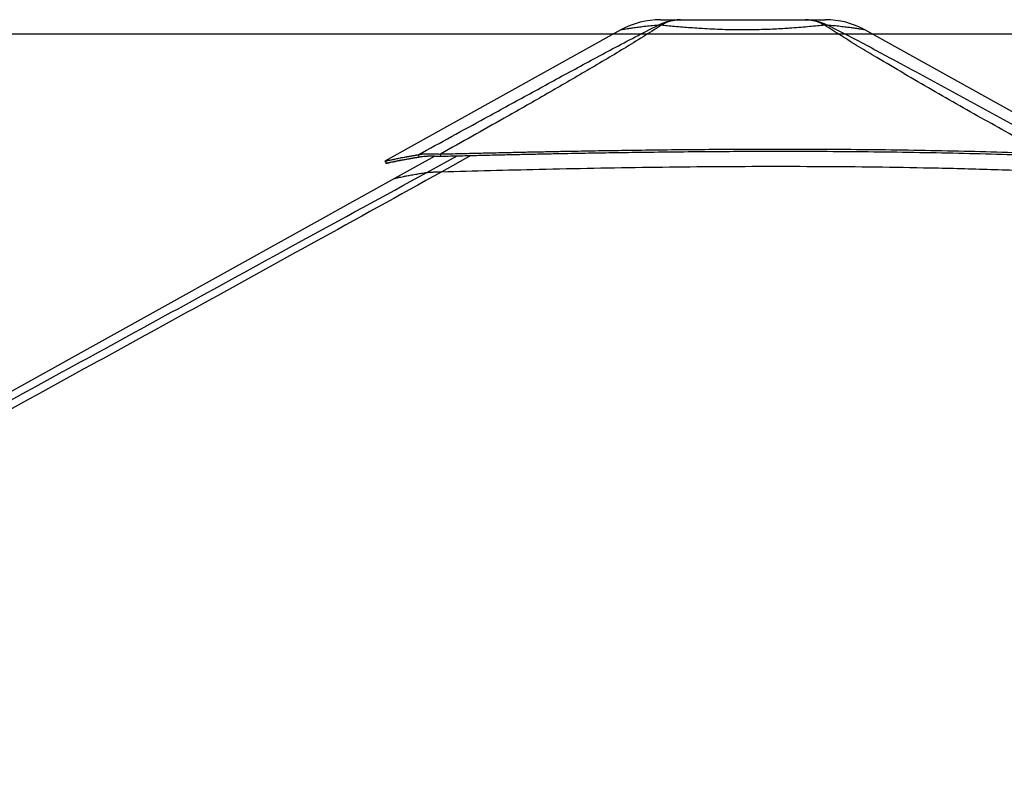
# Model space of a CAD drawing. Header units: millimetres. Extents: x 20 to 22981, y 40 to 19992.
# Tile 15 of 153: x 2876 to 4476, y 6728 to 7983. Entities that reach past the tile are written whole.
import ezdxf

# ---------------------------------------------------------------- set-up
doc = ezdxf.new("R2010")
doc.units = ezdxf.units.MM
doc.header["$LTSCALE"] = 2
doc.layers.add('COMPONENT_GEOMETRY', color=7, linetype='Continuous')
doc.styles.add('SLDTEXTSTYLE0', font='TXT', dxfattribs={"width": 0.75})
doc.dimstyles.new('SLDDIMSTYLE1', dxfattribs={"dimtxt": 100, "dimasz": 6.604, "dimexe": 0, "dimexo": 0.0625, "dimgap": 25, "dimtad": 0, "dimtih": 1, "dimtoh": 1, "dimdec": 1, "dimrnd": 1e-09, "dimzin": 12, "dimdsep": 46, "dimtxsty": 'SLDTEXTSTYLE0', "dimsah": 1, "dimcen": 0.09, "dimadec": 0, "dimazin": 3, "dimtfac": 1, "dimtdec": 1, "dimtofl": 0, "dimtmove": 0, "dimatfit": 3, "dimfxl": 1, "dimfrac": 2, "dimtolj": 1, "dimtzin": 12, "dimarcsym": 0})

# ---------------------------------------------------------------- blocks, each defined once
blk = doc.blocks.new('_D_4')
at = {"layer": 'COMPONENT_GEOMETRY', "color": 7}
for p, q in [((6756.8, 7959.5), (789.1, 7959.5)), ((795.5, 7959.5), (795.5, 5203.3)), ((595.4, 5183), (564.9, 5183)), ((564.9, 5183), (564.9, 5024.3)), ((995.5, 5183), (1026, 5183)), ((1026, 5183), (1026, 5024.3)), ((564.9, 5024.3), (595.4, 5024.3)), ((1026, 5024.3), (995.5, 5024.3)), ((795.5, 2118.5), (795.5, 4874.7)), ((6931, 2118.5), (789.1, 2118.5))]:
    blk.add_line(p, q, dxfattribs=at)
for points in [[(795.5, 7959.5), (794.5, 7952.9), (796.5, 7952.9)], [(795.5, 2118.5), (796.5, 2125.1), (794.5, 2125.1)]]:
    blk.add_solid(points, dxfattribs=at)
at = {"layer": 'COMPONENT_GEOMETRY', "color": 7, "char_height": 100, "attachment_point": 1, "style": 'SLDTEXTSTYLE0'}
for s, insert in [('9\'6.98"', (595.4, 5153.2)), ('2920.5mm', (467.3, 5003.6))]:
    blk.add_mtext(s, dxfattribs=dict(at, insert=insert))

msp = doc.modelspace()

# ---------------------------------------------------------------- linework, layer by layer
at = {"color": 7, "linetype": 'Continuous', "lineweight": 25}
for p, q in [((3852.73, 7966.33), (3469.26, 7753.14)), ((4597.52, 7772.73), (4248.94, 7966.35)), ((3550.21, 7761.53), (3484.86, 7725.2)), ((3525.14, 7760.04), (3523.41, 7763.64)), ((3559.92, 7761.18), (3559.68, 7764.78)), ((3484.86, 7725.2), (1726.87, 6747.85))]:
    msp.add_line(p, q, dxfattribs=at)
at = {"color": 8, "linetype": 'Continuous', "lineweight": 25}
for p, q in [((3537.26, 7734.86), (3586.51, 7761.85)), ((3608.91, 7762.39), (3561.63, 7736))]:
    msp.add_line(p, q, dxfattribs=at)
at = {"color": 7, "linetype": 'Continuous', "lineweight": 25, "flags": 128}
msp.add_lwpolyline([(3469.24, 7753.13), (3470.21, 7751.38), (3471.18, 7749.63)], dxfattribs=at)
at = {"color": 7, "linetype": 'Continuous', "lineweight": 25}
for centre, radius, start, end in [((3916.87, 7850.96), 132, 90.00001, 119.07257), ((3916.87, 7850.96), 132, 90.00001, 119.07196), ((3915.62, 7924.57), 49.37, 86.97156, 93.02844), ((4186.08, 7924.62), 49.34, 86.98562, 93.03931), ((4184.85, 7850.96), 132, 60.95085, 89.99999), ((4184.85, 7850.96), 132, 60.9501, 89.99999)]:
    msp.add_arc(centre, radius, start, end, dxfattribs=at)
for points, knots in [([(3523.41, 7763.64), (3559.44, 7783.36), (3618.17, 7815.51), (3700.16, 7860.36), (3757.75, 7891.76), (3804.33, 7917.02), (3839.74, 7936), (3875.61, 7955.08), (3900.55, 7967.61), (3913.01, 7973.88)], [0, 0, 0, 0, 0.2839175, 0.4627989, 0.6416931, 0.7312098, 0.8207246, 0.9103698, 1, 1, 1, 1]), ([(3918.23, 7973.88), (3908.44, 7967.64), (3888.85, 7955.16), (3857.81, 7936.13), (3826.21, 7917.18), (3783.32, 7891.9), (3728.91, 7860.44), (3650.78, 7815.93), (3594.13, 7784.13), (3559.68, 7764.78)], [0, 0, 0, 0, 0.0897639, 0.1795426, 0.2695103, 0.35948, 0.5397535, 0.7200459, 1, 1, 1, 1]), ([(3913.01, 7973.88), (3916.88, 7975.67), (3924.66, 7979.26), (3936.96, 7982.34), (3945.35, 7982.75), (3949.56, 7982.96)], [0, 0, 0, 0, 0.3304639, 0.6637107, 1, 1, 1, 1]), ([(3916.87, 7982.96), (3917.04, 7982.96), (3917.37, 7982.96), (3920.12, 7982.96), (3924.53, 7982.96), (3930.91, 7982.96), (3939.04, 7982.96), (3946.06, 7982.96), (3949.56, 7982.96)], [0, 0, 0, 0, 0.1672356, 0.3348907, 0.5020718, 0.6679271, 0.8343071, 1, 1, 1, 1]), ([(3949.56, 7982.96), (3946, 7982.75), (3938.9, 7982.34), (3928.34, 7979.26), (3921.59, 7975.67), (3918.23, 7973.88)], [0, 0, 0, 0, 0.33628928, 0.66953603, 1, 1, 1, 1]), ([(4183.47, 7973.88), (4179.68, 7973.53), (4172.09, 7972.83), (4159.33, 7971.67), (4145.55, 7970.49), (4132.98, 7969.51), (4120.76, 7968.66), (4109.01, 7967.94), (4095.2, 7967.26), (4080.89, 7966.74), (4066.04, 7966.4), (4050.46, 7966.29), (4034.26, 7966.42), (4017.62, 7966.82), (4001.04, 7967.49), (3988.34, 7968.2), (3976.54, 7968.95), (3965.6, 7969.73), (3952.35, 7970.8), (3939.71, 7971.9), (3928.24, 7972.95), (3921.41, 7973.58), (3918.23, 7973.88)], [0, 0, 0, 0, 0.0549575, 0.110318, 0.1670243, 0.224231, 0.2551609, 0.3027292, 0.3506222, 0.3995513, 0.4488435, 0.5000386, 0.5550115, 0.6105017, 0.6676482, 0.7253698, 0.7448852, 0.7960994, 0.8476997, 0.90047, 0.9536225, 1, 1, 1, 1]), ([(3949.56, 7982.96), (3954.42, 7982.96), (3964.16, 7982.96), (3980.28, 7982.96), (3997.17, 7982.96), (4014.74, 7982.96), (4032.7, 7982.96), (4050.84, 7982.96), (4068.99, 7982.96), (4086.95, 7982.96), (4104.52, 7982.96), (4121.42, 7982.96), (4137.54, 7982.96), (4147.28, 7982.96), (4152.14, 7982.96)], [0, 0, 0, 0, 0.0828376, 0.1660188, 0.2489376, 0.3325193, 0.4163379, 0.4999634, 0.5835923, 0.6674145, 0.7509995, 0.8339392, 0.9171415, 1, 1, 1, 1]), ([(4183.46, 7973.89), (4180.1, 7975.67), (4173.36, 7979.26), (4162.8, 7982.34), (4155.71, 7982.75), (4152.14, 7982.96)], [0, 0, 0, 0, 0.3304655, 0.6637123, 1, 1, 1, 1]), ([(4152.14, 7982.96), (4156.35, 7982.75), (4164.74, 7982.34), (4177.03, 7979.26), (4184.81, 7975.67), (4188.68, 7973.89)], [0, 0, 0, 0, 0.33629322, 0.66954017, 1, 1, 1, 1]), ([(4152.14, 7982.96), (4155.64, 7982.96), (4162.67, 7982.96), (4170.8, 7982.96), (4177.17, 7982.96), (4181.65, 7982.96), (4184.13, 7982.96), (4185.14, 7982.96), (4184.84, 7982.96), (4184.84, 7982.96)], [0, 0, 0, 0, 0.1656315, 0.3319494, 0.4977428, 0.6648901, 0.8325116, 0.9997465, 1, 1, 1, 1]), ([(4540.66, 7765.74), (4510.03, 7782.92), (4448.75, 7817.29), (4372.84, 7860.5), (4312.78, 7895.27), (4273.25, 7918.54), (4239.23, 7939.02), (4210.63, 7956.59), (4192.52, 7968.12), (4183.47, 7973.88)], [0, 0, 0, 0, 0.2498244, 0.4996596, 0.6246518, 0.7496414, 0.8331026, 0.9165658, 1, 1, 1, 1]), ([(4188.68, 7973.89), (4200.14, 7968.15), (4223.07, 7956.67), (4256.16, 7939.17), (4294.23, 7918.75), (4337.22, 7895.5), (4401.1, 7860.69), (4480.32, 7817.41), (4543.3, 7782.96), (4574.78, 7765.74)], [0, 0, 0, 0, 0.0830759, 0.1661805, 0.249283, 0.3742529, 0.4992254, 0.7496044, 1, 1, 1, 1]), ([(3469.26, 7753.13), (3469.34, 7753.16), (3469.49, 7753.21), (3470.64, 7753.48), (3472.53, 7753.92), (3475.26, 7754.54), (3478.29, 7755.2), (3481.27, 7755.83), (3483.89, 7756.38), (3486.86, 7756.99), (3490.23, 7757.67), (3493.45, 7758.31), (3496.4, 7758.88), (3498.96, 7759.37), (3501.76, 7759.89), (3504.13, 7760.33), (3506.01, 7760.67), (3507.27, 7760.89), (3508.63, 7761.14), (3510.11, 7761.4), (3511.53, 7761.65), (3512.97, 7761.9), (3514.5, 7762.16), (3516.33, 7762.47), (3518.31, 7762.8), (3520.22, 7763.12), (3521.9, 7763.39), (3522.94, 7763.56), (3523.41, 7763.64)], [0, 0, 0, 0, 0.07486757, 0.15646644, 0.23949573, 0.32440179, 0.41187979, 0.45954939, 0.50831943, 0.55875082, 0.61112521, 0.66600759, 0.69792594, 0.73107653, 0.76558714, 0.80264587, 0.81636705, 0.83082739, 0.84617386, 0.86239852, 0.87979129, 0.89266115, 0.90886486, 0.9283711, 0.9501238, 0.96956696, 0.98618302, 1, 1, 1, 1]), ([(3471.21, 7749.64), (3471.28, 7749.66), (3471.43, 7749.71), (3472.58, 7749.99), (3474.46, 7750.42), (3477.18, 7751.03), (3480.2, 7751.69), (3483.17, 7752.31), (3485.78, 7752.86), (3488.74, 7753.46), (3492.09, 7754.14), (3495.3, 7754.77), (3498.24, 7755.33), (3500.78, 7755.81), (3503.57, 7756.33), (3505.94, 7756.77), (3507.81, 7757.1), (3509.07, 7757.33), (3510.42, 7757.57), (3511.89, 7757.82), (3513.31, 7758.07), (3514.74, 7758.32), (3516.26, 7758.58), (3518.09, 7758.89), (3520.06, 7759.21), (3521.97, 7759.53), (3523.64, 7759.8), (3524.67, 7759.96), (3525.14, 7760.04)], [0, 0, 0, 0, 0.0748694, 0.1564702, 0.2395012, 0.3244084, 0.4118873, 0.4595571, 0.5083272, 0.5587583, 0.6111323, 0.6660141, 0.697932, 0.7310821, 0.765592, 0.80265, 0.8163709, 0.8308309, 0.846177, 0.8624013, 0.8797937, 0.8926633, 0.9088667, 0.9283725, 0.9501248, 0.9695675, 0.9861833, 1, 1, 1, 1]), ([(3523.41, 7763.64), (3524.2, 7763.84), (3525.77, 7764.25), (3529, 7764.73), (3532.91, 7765.09), (3537.04, 7765.28), (3540.97, 7765.35), (3544.56, 7765.34), (3550.62, 7765.24), (3555.84, 7764.98), (3559.68, 7764.78)], [0, 0, 0, 0, 0.1264787, 0.2490105, 0.3787287, 0.507737, 0.5912047, 0.6758374, 0.7620547, 1, 1, 1, 1]), ([(3525.14, 7760.04), (3525.88, 7760.23), (3527.33, 7760.59), (3530.39, 7761.03), (3534.11, 7761.36), (3538.06, 7761.55), (3541.85, 7761.62), (3545.31, 7761.63), (3551.16, 7761.56), (3556.21, 7761.34), (3559.92, 7761.18)], [0, 0, 0, 0, 0.1266703, 0.249099, 0.378503, 0.5071412, 0.5904199, 0.6749487, 0.7611858, 1, 1, 1, 1]), ([(3548.98, 7760.85), (3548.35, 7760.9), (3545.88, 7761.11), (3542.17, 7761.36), (3539.47, 7761.47), (3538.2, 7761.53)], [0, 0, 0, 0, 0.1559852, 0.6031641, 1, 1, 1, 1]), ([(3559.68, 7764.78), (3570.39, 7765.05), (3591.09, 7765.56), (3621.28, 7766.28), (3649.89, 7766.94), (3677.34, 7767.56), (3703.92, 7768.13), (3729.76, 7768.66), (3761.75, 7769.28), (3799.64, 7769.97), (3843.28, 7770.68), (3890.43, 7771.35), (3941.13, 7771.95), (3995.4, 7772.43), (4048.57, 7772.74), (4109.54, 7772.89), (4178.1, 7772.78), (4254.04, 7772.23), (4328.29, 7771.28), (4400.82, 7769.89), (4471.41, 7768.11), (4517.82, 7766.52), (4540.66, 7765.74)], [0, 0, 0, 0, 0.03284799, 0.06348373, 0.09252046, 0.12049064, 0.147532, 0.17388277, 0.19957404, 0.24537683, 0.28974826, 0.33297735, 0.38943765, 0.44462688, 0.49870337, 0.55182116, 0.63081412, 0.70813342, 0.7838893, 0.85787725, 0.93004748, 1, 1, 1, 1]), ([(3559.92, 7761.18), (3570.63, 7761.45), (3591.33, 7761.97), (3621.5, 7762.7), (3650.1, 7763.37), (3677.54, 7764), (3704.11, 7764.57), (3729.94, 7765.11), (3761.91, 7765.75), (3799.78, 7766.44), (3843.4, 7767.16), (3890.52, 7767.85), (3941.2, 7768.45), (3995.43, 7768.94), (4048.57, 7769.24), (4109.5, 7769.39), (4178.02, 7769.27), (4253.92, 7768.72), (4328.13, 7767.74), (4400.62, 7766.33), (4471.19, 7764.53), (4517.58, 7762.93), (4540.42, 7762.14)], [0, 0, 0, 0, 0.03285262, 0.06349202, 0.09253161, 0.12050397, 0.14754696, 0.17389888, 0.19959085, 0.24539382, 0.28976432, 0.33299158, 0.38944821, 0.44463294, 0.4987044, 0.55181707, 0.63080296, 0.70811712, 0.78387081, 0.85786048, 0.93003674, 1, 1, 1, 1]), ([(3494.42, 7754.59), (3493.03, 7754.3), (3490.15, 7753.68), (3486.36, 7752.87), (3481.7, 7751.86), (3477.01, 7750.85), (3473.23, 7750.03), (3471.43, 7749.66), (3471.26, 7749.64), (3471.19, 7749.63)], [0, 0, 0, 0, 0.0910336, 0.1890039, 0.2855826, 0.4851035, 0.6823618, 0.879144, 1, 1, 1, 1]), ([(3561.63, 7736), (3587.95, 7736.71), (3640.58, 7738.14), (3722.99, 7740.15), (3808.84, 7741.95), (3898.12, 7743.43), (3987.44, 7744.44), (4076.77, 7744.93), (4166.09, 7744.83), (4255.36, 7744.11), (4347.22, 7742.66), (4441.66, 7740.44), (4506.35, 7738.11), (4538.7, 7736.95)], [0, 0, 0, 0, 0.0809738, 0.1619634, 0.2532731, 0.3445831, 0.4358934, 0.5272036, 0.6185136, 0.7098231, 0.8011318, 0.9005603, 1, 1, 1, 1]), ([(3561.63, 7736), (3492.31, 7697.58), (3318.92, 7601.48), (3040.21, 7448.43), (2517.12, 7161.72), (2007.53, 6883.19), (1602.63, 6661.97), (1512.02, 6612.47)], [0, 0, 0, 0, 0.1020033, 0.2551145, 0.4082261, 0.8675761, 1, 1, 1, 1]), ([(3537.26, 7734.86), (3537.59, 7734.9), (3538.26, 7734.99), (3539.99, 7735.13), (3542.38, 7735.28), (3546.16, 7735.48), (3551.1, 7735.67), (3556.68, 7735.86), (3559.98, 7735.95), (3561.63, 7736)], [0, 0, 0, 0, 0.1225406, 0.2449218, 0.3685602, 0.4921423, 0.7096135, 0.8546893, 1, 1, 1, 1])]:
    msp.add_open_spline(points, degree=3, knots=knots, dxfattribs=at)
at = {"color": 8, "linetype": 'Continuous', "lineweight": 25}
for points, knots in [([(3913.01, 7973.88), (3909.02, 7973.53), (3901.02, 7972.82), (3890.21, 7971.66), (3880.38, 7970.48), (3873.14, 7969.5), (3867.25, 7968.66), (3862.53, 7967.94), (3858.27, 7967.26), (3855.1, 7966.73), (3853.28, 7966.42), (3852.48, 7966.29), (3852.73, 7966.33), (3852.73, 7966.33)], [0, 0, 0, 0, 0.1099095, 0.2206249, 0.3340328, 0.4484415, 0.5101909, 0.6053246, 0.7011074, 0.7989626, 0.8975437, 0.9998935, 1, 1, 1, 1]), ([(4248.94, 7966.35), (4248.94, 7966.35), (4249.18, 7966.31), (4248.3, 7966.46), (4246.05, 7966.84), (4241.95, 7967.52), (4237.47, 7968.22), (4232.4, 7968.97), (4226.89, 7969.75), (4218.72, 7970.82), (4209.32, 7971.91), (4199.28, 7972.96), (4192.04, 7973.59), (4188.68, 7973.89)], [0, 0, 0, 0, 0.0001063, 0.1100645, 0.2210574, 0.3353628, 0.4508183, 0.4898608, 0.5923053, 0.6955218, 0.8010785, 0.9073997, 1, 1, 1, 1]), ([(2652.93, 7251.21), (2668.32, 7259.62), (2788.59, 7325.3), (3013.89, 7448.45), (3293.07, 7601.1), (3467.81, 7696.81), (3537.26, 7734.86)], [0, 0, 0, 0, 0.0522952, 0.4086278, 0.7649608, 1, 1, 1, 1]), ([(3484.87, 7725.18), (3484.91, 7725.19), (3484.99, 7725.23), (3486.16, 7725.5), (3488.19, 7725.95), (3491.11, 7726.58), (3494.87, 7727.36), (3499.46, 7728.29), (3505.21, 7729.4), (3512.27, 7730.72), (3520.31, 7732.13), (3528.65, 7733.53), (3534.39, 7734.41), (3537.26, 7734.86)], [0, 0, 0, 0, 0.0680937, 0.1582918, 0.2485257, 0.3387236, 0.4289555, 0.5191531, 0.6093822, 0.7162825, 0.8232291, 0.9116039, 1, 1, 1, 1])]:
    msp.add_open_spline(points, degree=3, knots=knots, dxfattribs=at)

# ---------------------------------------------------------------- dimensions: what is measured, and where the dimension line sits
at = {"layer": 'COMPONENT_GEOMETRY', "color": 7}
dim = msp.add_linear_dim(base=(795.47, 7959.49), p1=(6933.49, 2118.49), p2=(6759.31, 7959.49), angle=90, dimstyle='SLDDIMSTYLE1', dxfattribs=at)
dim.commit()
dim.dimension.update_dxf_attribs({"geometry": '_D_4', "text_midpoint": (795.47, 5038.99), "dimtype": 160})

doc.saveas('drawing.dxf')
